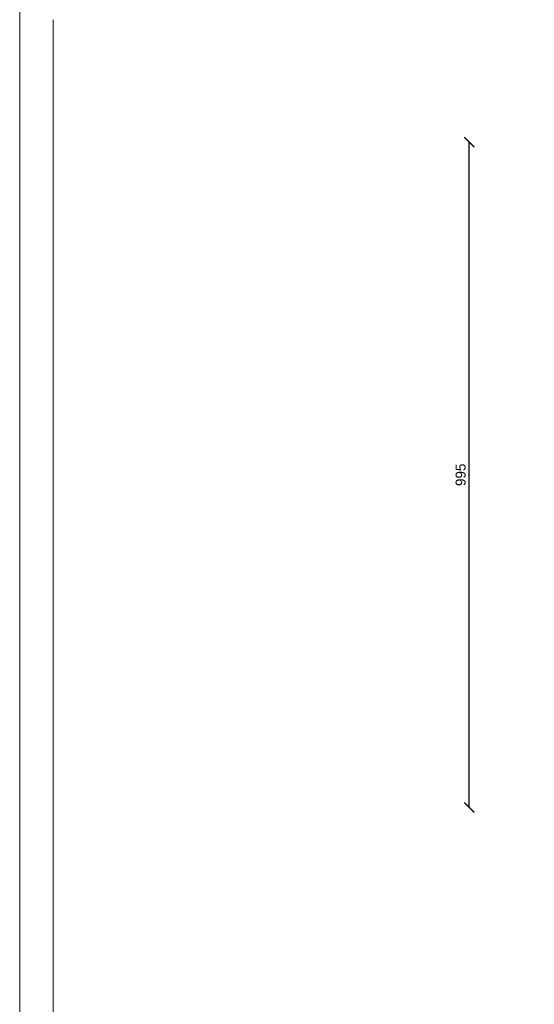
# Model space of a CAD drawing. Header units: millimetres. Extents: x 107252 to 132489, y 44218 to 60710.
# Tile 15 of 72: x 109352 to 110123, y 54576 to 56048. Entities that reach past the tile are written whole.
import ezdxf

# ---------------------------------------------------------------- set-up
doc = ezdxf.new("R2010")
doc.units = ezdxf.units.MM
doc.layers.add('cienka', color=3, linetype='Continuous', lineweight=18)
doc.layers.add('wymiary', color=252, linetype='Continuous', lineweight=15)
doc.styles.get("Standard").update_dxf_attribs({"font": 'GOTHIC.TTF'})
doc.dimstyles.new('secemin', dxfattribs={"dimtxt": 15, "dimasz": 15, "dimexe": 1.25, "dimexo": 0.625, "dimgap": 5, "dimtad": 1, "dimdec": 0, "dimtxsty": 'Standard', "dimblk": 'ARCHTICK', "dimcen": 0, "dimse1": 1, "dimse2": 1, "dimclrt": 256, "dimadec": 0, "dimazin": 0, "dimtfac": 1, "dimtdec": 0, "dimtmove": 0, "dimatfit": 3, "dimfxl": 1, "dimtfillclr": 250, "dimarcsym": 1})

# ---------------------------------------------------------------- blocks, each defined once
blk = doc.blocks.new('_ArchTick')
at = {"color": 0, "linetype": 'ByBlock', "const_width": 0.15}
blk.add_lwpolyline([(-0.5, -0.5), (0.5, 0.5)], dxfattribs=at)
blk = doc.blocks.new('*D260')
at = {"layer": 'Defpoints', "color": 0, "transparency": 16777216}
for p in [(110025.1, 55865.3), (110153.1, 55865.3), (110153.1, 54870.3)]:
    blk.add_point(p, dxfattribs=at)
at = {"layer": 'wymiary', "color": 0, "lineweight": -2, "transparency": 16777216}
blk.add_line((110025.1, 54870.3), (110025.1, 55865.3), dxfattribs=at)
at = {"layer": 'wymiary', "color": 0, "lineweight": -2, "transparency": 16777216, "xscale": 15, "yscale": 15, "zscale": 15}
for p, rotation in [((110025.1, 55865.3), 90), ((110025.1, 54870.3), 270)]:
    blk.add_blockref('_ArchTick', p, dxfattribs=dict(at, rotation=rotation))
at = {"layer": 'wymiary', "transparency": 16777216, "insert": (110012.2, 55367.8), "char_height": 15, "attachment_point": 5, "rotation": 90}
blk.add_mtext('995', dxfattribs=at)

msp = doc.modelspace()

# ---------------------------------------------------------------- linework, layer by layer
at = {"layer": 'cienka'}
for p, q in [((109351.976, 56098.443), (109351.976, 53128.443)), ((109401.976, 56048.443), (109401.976, 53178.443))]:
    msp.add_line(p, q, dxfattribs=at)

# ---------------------------------------------------------------- dimensions: what is measured, and where the dimension line sits
at = {"layer": 'wymiary'}
dim = msp.add_linear_dim(base=(110025.07, 55865.258), p1=(110153.117, 54870.258), p2=(110153.117, 55865.258), angle=90, dimstyle='secemin', dxfattribs=at)
dim.commit()
dim.dimension.update_dxf_attribs({"geometry": '*D260', "text_midpoint": (110012.192, 55367.758)})

doc.saveas('drawing.dxf')
